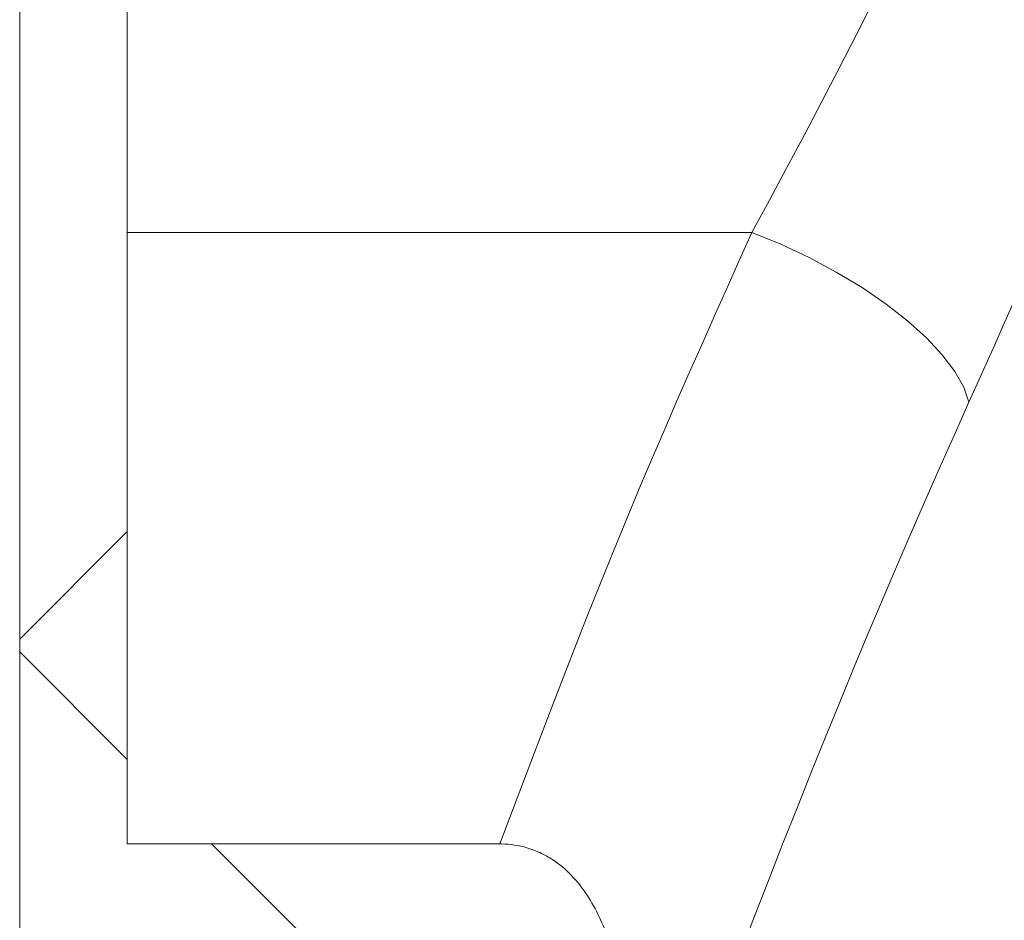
# Model space of a CAD drawing. Extents: x 193 to 943, y 26 to 526.
# Tile 102 of 207: x 344.13 to 346.42, y 112.97 to 115.07. Entities that reach past the tile are written whole.
import ezdxf

# ---------------------------------------------------------------- set-up
doc = ezdxf.new("R2010")
doc.units = 0
doc.layers.get('0').update_dxf_attribs({"lineweight": 25})
doc.layers.add('KG4_HLS_SYA', color=7, linetype='Continuous', lineweight=25)

# ---------------------------------------------------------------- blocks, each defined once
blk = doc.blocks.new('Spline-A069HWC87N', base_point=(345.2421, 111.9134))
at = {"color": 0, "lineweight": -2}
for p, q in [((345.2495, 113.1523), (345.2421, 113.1524)), ((345.2568, 113.152), (345.2495, 113.1523)), ((345.2641, 113.1514), (345.2568, 113.152)), ((345.2714, 113.1507), (345.2641, 113.1514)), ((345.2787, 113.1497), (345.2714, 113.1507)), ((345.286, 113.1485), (345.2787, 113.1497)), ((345.2932, 113.147), (345.286, 113.1485)), ((345.3003, 113.1453), (345.2932, 113.147)), ((345.3073, 113.1434), (345.3003, 113.1453)), ((345.3143, 113.1412), (345.3073, 113.1434)), ((345.3212, 113.1389), (345.3143, 113.1412)), ((345.328, 113.1363), (345.3212, 113.1389)), ((345.3313, 113.1349), (345.328, 113.1363)), ((345.3347, 113.1335), (345.3313, 113.1349)), ((345.338, 113.132), (345.3347, 113.1335)), ((345.3413, 113.1304), (345.338, 113.132)), ((345.3446, 113.1288), (345.3413, 113.1304)), ((345.3478, 113.1271), (345.3446, 113.1288)), ((345.351, 113.1254), (345.3478, 113.1271)), ((345.3543, 113.1236), (345.351, 113.1254)), ((345.3574, 113.1218), (345.3543, 113.1236)), ((345.3606, 113.1199), (345.3574, 113.1218)), ((345.3637, 113.118), (345.3606, 113.1199)), ((345.3668, 113.116), (345.3637, 113.118)), ((345.3729, 113.1119), (345.3668, 113.116)), ((345.3788, 113.1077), (345.3729, 113.1119)), ((345.3845, 113.1033), (345.3788, 113.1077)), ((345.3901, 113.0987), (345.3845, 113.1033)), ((345.3956, 113.094), (345.3901, 113.0987)), ((345.4009, 113.0891), (345.3956, 113.094)), ((345.4061, 113.0841), (345.4009, 113.0891)), ((345.4112, 113.0789), (345.4061, 113.0841)), ((345.4161, 113.0736), (345.4112, 113.0789)), ((345.421, 113.0682), (345.4161, 113.0736)), ((345.4257, 113.0627), (345.421, 113.0682)), ((345.4303, 113.057), (345.4257, 113.0627)), ((345.4347, 113.0512), (345.4303, 113.057)), ((345.4391, 113.0453), (345.4347, 113.0512)), ((345.4433, 113.0393), (345.4391, 113.0453)), ((345.4474, 113.0333), (345.4433, 113.0393)), ((345.4513, 113.0271), (345.4474, 113.0333)), ((345.4552, 113.021), (345.4513, 113.0271)), ((345.4589, 113.0147), (345.4552, 113.021)), ((345.4625, 113.0084), (345.4589, 113.0147)), ((345.466, 113.002), (345.4625, 113.0084)), ((345.4694, 112.9956), (345.466, 113.002)), ((345.4727, 112.9891), (345.4694, 112.9956)), ((345.4759, 112.9825), (345.4727, 112.9891)), ((345.479, 112.9759), (345.4759, 112.9825)), ((345.482, 112.9692), (345.479, 112.9759)), ((345.4849, 112.9625), (345.482, 112.9692)), ((345.4877, 112.9558), (345.4849, 112.9625)), ((345.4904, 112.949), (345.4877, 112.9558)), ((345.4931, 112.9422), (345.4904, 112.949)), ((345.4981, 112.9286), (345.4931, 112.9422)), ((345.5027, 112.9149), (345.4981, 112.9286)), ((345.5071, 112.9011), (345.5027, 112.9149)), ((345.5112, 112.8872), (345.5071, 112.9011)), ((345.515, 112.8733), (345.5112, 112.8872)), ((345.5185, 112.8593), (345.515, 112.8733)), ((345.5218, 112.8452), (345.5185, 112.8593)), ((345.5249, 112.8311), (345.5218, 112.8452)), ((345.5277, 112.817), (345.5249, 112.8311)), ((345.5304, 112.8028), (345.5277, 112.817)), ((345.5328, 112.7885), (345.5304, 112.8028)), ((345.535, 112.7742), (345.5328, 112.7885)), ((345.5371, 112.7598), (345.535, 112.7742)), ((345.5389, 112.7454), (345.5371, 112.7598)), ((345.5406, 112.731), (345.5389, 112.7454)), ((345.5422, 112.7165), (345.5406, 112.731)), ((345.5435, 112.7021), (345.5422, 112.7165)), ((345.5447, 112.6876), (345.5435, 112.7021)), ((345.5458, 112.6731), (345.5447, 112.6876)), ((345.5467, 112.6586), (345.5458, 112.6731)), ((345.5474, 112.6441), (345.5467, 112.6586)), ((345.5481, 112.6296), (345.5474, 112.6441)), ((345.5486, 112.6151), (345.5481, 112.6296)), ((345.5489, 112.6006), (345.5486, 112.6151)), ((345.5492, 112.5861), (345.5489, 112.6006)), ((345.5493, 112.5715), (345.5492, 112.5861)), ((345.5492, 112.5425), (345.5493, 112.557)), ((345.5493, 112.557), (345.5493, 112.5715)), ((345.549, 112.5279), (345.5492, 112.5425)), ((345.5482, 112.4989), (345.5487, 112.5134)), ((345.5487, 112.5134), (345.549, 112.5279)), ((345.5471, 112.4699), (345.5477, 112.4844)), ((345.5477, 112.4844), (345.5482, 112.4989)), ((345.5463, 112.4554), (345.5471, 112.4699)), ((345.5446, 112.4265), (345.5455, 112.441)), ((345.5455, 112.441), (345.5463, 112.4554)), ((345.5425, 112.3977), (345.5446, 112.4265)), ((345.5401, 112.3689), (345.5425, 112.3977)), ((345.5373, 112.3401), (345.5401, 112.3689)), ((345.5342, 112.3114), (345.5373, 112.3401)), ((345.5308, 112.2827), (345.5342, 112.3114)), ((345.5271, 112.2541), (345.5308, 112.2827)), ((345.5231, 112.2255), (345.5271, 112.2541)), ((345.5189, 112.1969), (345.5231, 112.2255)), ((345.5143, 112.1684), (345.5189, 112.1969)), ((345.5095, 112.1399), (345.5143, 112.1684)), ((345.5045, 112.1115), (345.5095, 112.1399)), ((345.4992, 112.0831), (345.5045, 112.1115)), ((345.4936, 112.0547), (345.4992, 112.0831)), ((345.4878, 112.0264), (345.4936, 112.0547)), ((345.4818, 111.9981), (345.4878, 112.0264)), ((345.4755, 111.9698), (345.4818, 111.9981)), ((345.469, 111.9416), (345.4755, 111.9698)), ((345.4623, 111.9134), (345.469, 111.9416))]:
    blk.add_line(p, q, dxfattribs=at)
blk = doc.blocks.new('Spline-A069HY067N', base_point=(346.3351, 114.1794))
at = {"color": 0, "lineweight": -2}
for p, q in [((346.8055, 115.2885), (346.7672, 115.1921)), ((346.7672, 115.1921), (346.7287, 115.0964)), ((346.7287, 115.0964), (346.6901, 115.0015)), ((346.6901, 115.0015), (346.6512, 114.9073)), ((346.6512, 114.9073), (346.6121, 114.8138)), ((346.6121, 114.8138), (346.5729, 114.7211)), ((346.5729, 114.7211), (346.5532, 114.6749)), ((346.5532, 114.6749), (346.5335, 114.629)), ((346.5335, 114.629), (346.5138, 114.5833)), ((346.5138, 114.5833), (346.4941, 114.5377)), ((346.4941, 114.5377), (346.4743, 114.4923)), ((346.4743, 114.4923), (346.4545, 114.4471)), ((346.4545, 114.4471), (346.4346, 114.402)), ((346.4346, 114.402), (346.4148, 114.3571)), ((346.4148, 114.3571), (346.3949, 114.3124)), ((346.3949, 114.3124), (346.375, 114.2679)), ((346.375, 114.2679), (346.3551, 114.2236)), ((346.3551, 114.2236), (346.3351, 114.1794))]:
    blk.add_line(p, q, dxfattribs=at)
blk = doc.blocks.new('Spline-A069HY087N', base_point=(345.7286, 112.69))
at = {"color": 0, "lineweight": -2}
for p, q in [((346.3351, 114.1794), (346.3006, 114.1018)), ((346.3006, 114.1018), (346.2662, 114.0241)), ((346.2662, 114.0241), (346.232, 113.9464)), ((346.232, 113.9464), (346.1979, 113.8686)), ((346.1979, 113.8686), (346.1642, 113.7907)), ((346.1642, 113.7907), (346.1308, 113.7127)), ((346.1308, 113.7127), (346.0979, 113.6345)), ((346.0979, 113.6345), (346.0653, 113.5562)), ((346.0653, 113.5562), (346.0331, 113.4777)), ((346.0331, 113.4777), (346.0012, 113.3992)), ((346.0012, 113.3992), (345.9695, 113.3205)), ((345.9695, 113.3205), (345.938, 113.2418)), ((345.938, 113.2418), (345.9021, 113.1515)), ((345.9021, 113.1515), (345.8666, 113.061)), ((345.8666, 113.061), (345.8315, 112.9704)), ((345.8315, 112.9704), (345.7971, 112.8795)), ((345.7971, 112.8795), (345.7636, 112.7884)), ((345.7636, 112.7884), (345.731, 112.6971)), ((345.729, 112.6911), (345.7286, 112.69)), ((345.7294, 112.6923), (345.729, 112.6911)), ((345.7298, 112.6935), (345.7294, 112.6923)), ((345.7302, 112.6947), (345.7298, 112.6935)), ((345.7306, 112.6959), (345.7302, 112.6947)), ((345.731, 112.6971), (345.7306, 112.6959))]:
    blk.add_line(p, q, dxfattribs=at)
blk = doc.blocks.new('Spline-A069HY2A7N', base_point=(345.8307, 114.5733))
at = {"color": 0, "lineweight": -2}
for p, q in [((346.2733, 115.4362), (346.3125, 115.5188)), ((346.2338, 115.3544), (346.2733, 115.4362)), ((346.1941, 115.2733), (346.2338, 115.3544)), ((346.1543, 115.1928), (346.1941, 115.2733)), ((346.1142, 115.1131), (346.1543, 115.1928)), ((346.0741, 115.034), (346.1142, 115.1131)), ((346.0337, 114.9556), (346.0741, 115.034)), ((345.9933, 114.8779), (346.0337, 114.9556)), ((345.9528, 114.8008), (345.9933, 114.8779)), ((345.9121, 114.7243), (345.9528, 114.8008)), ((345.8714, 114.6485), (345.9121, 114.7243)), ((345.8306, 114.5733), (345.8714, 114.6485))]:
    blk.add_line(p, q, dxfattribs=at)
blk = doc.blocks.new('Polylinie-A069HYAM7N', base_point=(345.8307, 114.1794))
at = {"color": 0, "lineweight": -2}
for p, q in [((345.8306, 114.5733), (345.8976, 114.5461)), ((345.8976, 114.5461), (345.9634, 114.5153)), ((345.9634, 114.5153), (346.0268, 114.4815)), ((346.0268, 114.4815), (346.0868, 114.4452)), ((346.0868, 114.4452), (346.1424, 114.4072)), ((346.1424, 114.4072), (346.1925, 114.3681)), ((346.1925, 114.3681), (346.2364, 114.3285)), ((346.2364, 114.3285), (346.2731, 114.2891)), ((346.2731, 114.2891), (346.3021, 114.2507)), ((346.3021, 114.2507), (346.3229, 114.2139)), ((346.3229, 114.2139), (346.3351, 114.1794))]:
    blk.add_line(p, q, dxfattribs=at)
blk = doc.blocks.new('Spline-A069HYAO7N', base_point=(345.2449, 113.1521))
at = {"color": 0, "lineweight": -2}
for p, q in [((345.8014, 114.5082), (345.8306, 114.5733)), ((345.7721, 114.443), (345.8014, 114.5082)), ((345.7429, 114.3778), (345.7721, 114.443)), ((345.7139, 114.3125), (345.7429, 114.3778)), ((345.685, 114.2472), (345.7139, 114.3125)), ((345.6564, 114.1818), (345.685, 114.2472)), ((345.628, 114.1163), (345.6564, 114.1818)), ((345.5998, 114.0508), (345.628, 114.1163)), ((345.572, 113.9851), (345.5998, 114.0508)), ((345.5444, 113.9193), (345.572, 113.9851)), ((345.5172, 113.8534), (345.5444, 113.9193)), ((345.4903, 113.7874), (345.5172, 113.8534)), ((345.4481, 113.682), (345.4903, 113.7874)), ((345.4066, 113.5763), (345.4481, 113.682)), ((345.3656, 113.4704), (345.4066, 113.5763)), ((345.3252, 113.3644), (345.3656, 113.4704)), ((345.285, 113.2583), (345.3252, 113.3644)), ((345.2449, 113.1521), (345.285, 113.2583))]:
    blk.add_line(p, q, dxfattribs=at)
blk = doc.blocks.new('DWG-Schraffur-A069I1727N')
at = {"color": 0, "lineweight": -2}
for p, q in [((344.1287, 113.6282), (344.3787, 113.8782)), ((344.3787, 113.3484), (344.1287, 113.5984)), ((345.5206, 112.2066), (344.5747, 113.1524))]:
    blk.add_line(p, q, dxfattribs=at)

msp = doc.modelspace()

# ---------------------------------------------------------------- linework, layer by layer
at = {"layer": 'KG4_HLS_SYA', "color": 7, "linetype": 'Continuous', "lineweight": 9, "ltscale": 0.13}
msp.add_line((344.1287, 112.914), (344.1287, 118.0226), dxfattribs=at)
at = {"layer": 'KG4_HLS_SYA', "color": 8, "linetype": 'Continuous', "lineweight": 9, "ltscale": 0.13, "true_color": 0x808080}
for p, q in [((344.3787, 113.1524), (344.3787, 117.8882)), ((344.3787, 114.5733), (345.8306, 114.5733)), ((344.3787, 113.1524), (345.2421, 113.1524))]:
    msp.add_line(p, q, dxfattribs=at)

# ---------------------------------------------------------------- block references
for name, p in [('DWG-Schraffur-A069I1727N', (0, 0)), ('Spline-A069HY2A7N', (345.8307, 114.5733)), ('Spline-A069HY067N', (346.3351, 114.1794)), ('Spline-A069HYAO7N', (345.2449, 113.1521)), ('Polylinie-A069HYAM7N', (345.8307, 114.1794)), ('Spline-A069HY087N', (345.7286, 112.69)), ('Spline-A069HWC87N', (345.2421, 111.9134))]:
    msp.add_blockref(name, p, dxfattribs=at)

doc.saveas('drawing.dxf')
